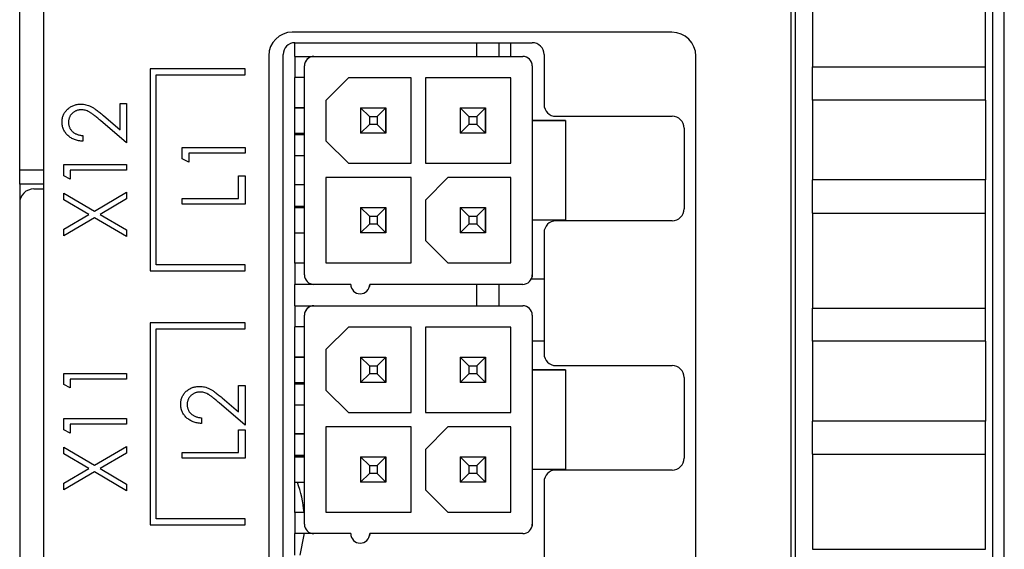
# Paper-space layout '1_1 scale views' of a CAD drawing. Header units: millimetres. Extents: x 0 to 420, y 0 to 297.
# Tile 40 of 48: x 289 to 330, y 169 to 191. Entities that reach past the tile are written whole.
import ezdxf

# ---------------------------------------------------------------- set-up
doc = ezdxf.new("R2010")
doc.units = ezdxf.units.MM

psp = doc.layouts.new('1_1 scale views')

# ---------------------------------------------------------------- linework, layer by layer
at = {"color": 7, "linetype": 'Continuous', "lineweight": 25}
for p, q in [((289.945, 213.308), (289.945, 94.908)), ((321.445, 205.908), (321.445, 144.908)), ((321.647, 145.243), (321.647, 205.973)), ((329.947, 205.973), (329.947, 145.243)), ((330.445, 144.908), (330.445, 205.908)), ((288.946, 184.508), (288.946, 193.308)), ((322.359, 192.848), (322.359, 188.848)), ((329.659, 188.848), (329.659, 192.848)), ((316.436, 190.308), (300.436, 190.308)), ((300.547, 189.287), (300.547, 189.865)), ((300.547, 189.865), (310.547, 189.865)), ((308.217, 189.287), (308.217, 189.865)), ((309.147, 189.865), (309.147, 189.287)), ((309.647, 189.287), (309.647, 189.865)), ((299.445, 189.317), (299.445, 158.308)), ((300.047, 158.765), (300.047, 189.365)), ((300.547, 189.287), (301.347, 189.287)), ((300.547, 189.287), (300.547, 189.287)), ((300.547, 189.287), (310.147, 189.287)), ((300.547, 189.287), (300.547, 188.397)), ((301.347, 189.287), (310.147, 189.287)), ((301.347, 189.287), (301.347, 189.287)), ((310.147, 189.287), (310.147, 189.287)), ((311.047, 189.365), (311.047, 187.265)), ((317.445, 158.308), (317.445, 189.299)), ((300.947, 180.087), (300.947, 188.887)), ((300.959, 188.984), (300.959, 188.984)), ((310.547, 188.887), (310.547, 186.587)), ((310.547, 188.887), (310.547, 188.887)), ((310.547, 188.887), (310.547, 186.587)), ((322.359, 188.848), (322.359, 188.848)), ((322.359, 187.448), (322.359, 188.848)), ((322.359, 188.848), (329.659, 188.848)), ((322.359, 188.848), (329.659, 188.848)), ((329.659, 188.848), (329.659, 188.848)), ((329.659, 187.448), (329.659, 188.848)), ((298.445, 188.762), (294.445, 188.762)), ((294.445, 188.762), (294.445, 180.262)), ((294.695, 188.512), (298.445, 188.512)), ((294.695, 180.512), (294.695, 188.512)), ((298.445, 188.512), (298.445, 188.762)), ((300.547, 180.577), (300.547, 188.397)), ((300.947, 188.397), (300.547, 188.397)), ((302.797, 188.387), (301.847, 187.437)), ((305.447, 188.387), (302.797, 188.387)), ((305.447, 184.787), (305.447, 188.387)), ((309.647, 188.387), (306.047, 188.387)), ((306.047, 188.387), (306.047, 184.787)), ((306.047, 188.387), (306.047, 184.787)), ((309.647, 184.787), (309.647, 188.387)), ((293.174, 187.311), (293.445, 187.311)), ((293.174, 186.201), (293.174, 187.311)), ((293.445, 187.311), (293.445, 185.649)), ((301.847, 187.437), (301.847, 185.737)), ((301.847, 187.437), (301.847, 185.737)), ((322.359, 187.448), (322.359, 186.408)), ((329.659, 187.448), (322.359, 187.448)), ((329.659, 187.448), (329.659, 185.748)), ((292.476, 186.797), (293.174, 186.201)), ((300.947, 187.122), (300.547, 187.122)), ((300.547, 187.122), (300.947, 187.122)), ((303.682, 186.752), (303.312, 187.122)), ((303.312, 187.122), (304.382, 187.122)), ((303.312, 187.122), (303.312, 186.052)), ((303.312, 187.122), (304.382, 187.122)), ((303.682, 186.752), (303.682, 186.422)), ((303.682, 186.752), (304.012, 186.752)), ((304.012, 186.752), (304.382, 187.122)), ((304.012, 186.752), (304.012, 186.422)), ((304.382, 187.122), (304.382, 186.052)), ((304.382, 187.122), (304.382, 187.122)), ((304.382, 186.052), (304.382, 187.122)), ((307.882, 186.752), (307.512, 187.122)), ((307.512, 187.122), (308.582, 187.122)), ((307.512, 187.122), (307.512, 186.052)), ((307.512, 187.122), (308.582, 187.122)), ((307.882, 186.752), (307.882, 186.422)), ((307.882, 186.752), (308.212, 186.752)), ((308.212, 186.752), (308.582, 187.122)), ((308.212, 186.752), (308.212, 186.422)), ((308.582, 187.122), (308.582, 186.052)), ((308.582, 187.122), (308.582, 187.122)), ((308.582, 186.052), (308.582, 187.122)), ((311.547, 186.765), (316.447, 186.765)), ((293.445, 185.649), (292.35, 186.584)), ((303.682, 186.422), (303.312, 186.052)), ((304.012, 186.422), (303.682, 186.422)), ((304.012, 186.422), (304.382, 186.052)), ((307.882, 186.422), (307.512, 186.052)), ((308.212, 186.422), (307.882, 186.422)), ((308.212, 186.422), (308.582, 186.052)), ((310.547, 186.587), (310.547, 182.387)), ((310.547, 186.587), (310.547, 186.587)), ((311.947, 186.587), (310.547, 186.587)), ((310.547, 186.587), (311.947, 186.587)), ((311.947, 186.587), (311.947, 182.387)), ((311.947, 186.587), (311.947, 186.587)), ((311.947, 186.587), (311.947, 182.387)), ((322.359, 186.408), (322.359, 185.127)), ((291.613, 185.954), (291.613, 185.716)), ((300.547, 186.052), (300.947, 186.052)), ((300.947, 185.987), (300.547, 185.987)), ((304.382, 186.052), (303.312, 186.052)), ((308.582, 186.052), (307.512, 186.052)), ((316.947, 186.265), (316.947, 182.865)), ((301.847, 185.737), (302.797, 184.787)), ((301.847, 185.737), (301.847, 185.737)), ((301.847, 185.737), (302.797, 184.787)), ((329.659, 185.788), (329.659, 184.088)), ((295.799, 185.445), (298.445, 185.445)), ((295.799, 184.977), (295.799, 185.445)), ((298.445, 185.208), (296.07, 185.208)), ((296.07, 185.208), (296.07, 184.835)), ((298.445, 185.445), (298.445, 185.208)), ((300.947, 185.097), (300.547, 185.097)), ((322.359, 185.127), (322.359, 184.088)), ((290.799, 184.733), (293.445, 184.733)), ((290.799, 184.264), (290.799, 184.733)), ((293.445, 184.733), (293.445, 184.495)), ((296.07, 184.835), (295.799, 184.977)), ((302.797, 184.787), (305.447, 184.787)), ((302.797, 184.787), (302.797, 184.787)), ((302.797, 184.787), (305.447, 184.787)), ((306.047, 184.787), (309.647, 184.787)), ((306.047, 184.787), (306.047, 184.787)), ((306.047, 184.787), (309.647, 184.787)), ((288.946, 183.908), (288.946, 184.508)), ((291.07, 184.122), (290.799, 184.264)), ((291.07, 184.495), (291.07, 184.122)), ((293.445, 184.495), (291.07, 184.495)), ((289.945, 183.908), (288.946, 183.908)), ((288.946, 183.908), (288.946, 183.149)), ((298.174, 183.308), (298.174, 184.258)), ((298.174, 184.258), (298.445, 184.258)), ((298.445, 184.258), (298.445, 183.071)), ((300.947, 183.877), (300.547, 183.877)), ((300.947, 183.877), (300.547, 183.877)), ((305.447, 184.187), (301.847, 184.187)), ((301.847, 184.187), (301.847, 180.587)), ((301.847, 184.187), (301.847, 180.587)), ((305.447, 180.587), (305.447, 184.187)), ((306.997, 184.187), (306.047, 183.237)), ((309.647, 184.187), (306.997, 184.187)), ((309.647, 180.587), (309.647, 184.187)), ((322.359, 182.688), (322.359, 184.088)), ((329.659, 184.088), (322.359, 184.088)), ((329.659, 182.688), (329.659, 184.088)), ((289.545, 183.708), (289.945, 183.708)), ((290.799, 183.248), (290.799, 183.529)), ((290.799, 183.529), (292.093, 182.77)), ((292.093, 182.77), (293.445, 183.563)), ((293.445, 183.563), (293.445, 183.282)), ((288.945, 183.108), (288.945, 93.708)), ((291.854, 182.63), (290.799, 183.248)), ((293.445, 183.282), (292.332, 182.63)), ((295.799, 183.071), (295.799, 183.308)), ((295.799, 183.308), (298.174, 183.308)), ((298.445, 183.071), (295.799, 183.071)), ((306.047, 183.237), (306.047, 181.537)), ((306.047, 183.237), (306.047, 181.537)), ((290.799, 182.011), (291.854, 182.63)), ((292.332, 182.63), (293.445, 181.977)), ((300.547, 182.987), (300.947, 182.987)), ((300.947, 182.922), (300.547, 182.922)), ((300.547, 182.922), (300.947, 182.922)), ((303.682, 182.552), (303.312, 182.922)), ((303.312, 182.922), (304.382, 182.922)), ((303.312, 182.922), (303.312, 181.852)), ((303.312, 182.922), (304.382, 182.922)), ((304.012, 182.552), (304.382, 182.922)), ((304.382, 182.922), (304.382, 181.852)), ((304.382, 182.922), (304.382, 182.922)), ((304.382, 181.852), (304.382, 182.922)), ((307.882, 182.552), (307.512, 182.922)), ((307.512, 182.922), (308.582, 182.922)), ((307.512, 182.922), (307.512, 181.852)), ((307.512, 182.922), (308.582, 182.922)), ((308.212, 182.552), (308.582, 182.922)), ((308.582, 182.922), (308.582, 181.852)), ((308.582, 182.922), (308.582, 182.922)), ((308.582, 181.852), (308.582, 182.922)), ((322.359, 182.688), (322.359, 178.688)), ((322.359, 182.688), (322.359, 182.688)), ((322.359, 182.688), (329.659, 182.688)), ((329.659, 178.688), (329.659, 182.688)), ((292.093, 182.49), (290.799, 181.731)), ((293.445, 181.697), (292.093, 182.49)), ((303.682, 182.222), (303.312, 181.852)), ((303.682, 182.552), (303.682, 182.222)), ((303.682, 182.552), (304.012, 182.552)), ((304.012, 182.222), (303.682, 182.222)), ((304.012, 182.552), (304.012, 182.222)), ((304.012, 182.222), (304.382, 181.852)), ((307.882, 182.222), (307.512, 181.852)), ((307.882, 182.552), (308.212, 182.552)), ((307.882, 182.552), (307.882, 182.222)), ((308.212, 182.222), (307.882, 182.222)), ((308.212, 182.552), (308.212, 182.222)), ((308.212, 182.222), (308.582, 181.852)), ((310.547, 182.387), (310.547, 180.087)), ((310.547, 182.387), (310.547, 180.087)), ((311.947, 182.387), (310.547, 182.387)), ((316.447, 182.365), (311.547, 182.365)), ((311.947, 182.387), (311.947, 182.387)), ((290.799, 181.731), (290.799, 182.011)), ((293.445, 181.977), (293.445, 181.697)), ((300.547, 181.852), (300.947, 181.852)), ((304.382, 181.852), (303.312, 181.852)), ((308.582, 181.852), (307.512, 181.852)), ((311.047, 181.865), (311.047, 176.765)), ((306.047, 181.537), (306.997, 180.587)), ((306.047, 181.537), (306.047, 181.537)), ((306.047, 181.537), (306.997, 180.587)), ((300.547, 180.577), (300.547, 179.687)), ((300.947, 180.577), (300.547, 180.577)), ((300.547, 180.577), (300.547, 180.577)), ((300.947, 180.577), (300.547, 180.577)), ((301.847, 180.587), (305.447, 180.587)), ((301.847, 180.587), (301.847, 180.587)), ((301.847, 180.587), (305.447, 180.587)), ((306.997, 180.587), (309.647, 180.587)), ((306.997, 180.587), (306.997, 180.587)), ((306.997, 180.587), (309.647, 180.587)), ((294.445, 180.262), (298.445, 180.262)), ((298.445, 180.512), (294.695, 180.512)), ((298.445, 180.262), (298.445, 180.512)), ((311.047, 179.908), (310.504, 179.908)), ((310.535, 179.99), (310.535, 179.99)), ((310.547, 180.087), (310.547, 180.087)), ((300.547, 178.787), (300.547, 179.687)), ((301.347, 179.687), (300.547, 179.687)), ((302.897, 179.687), (301.347, 179.687)), ((303.697, 179.687), (303.685, 179.59)), ((303.685, 179.59), (303.685, 179.59)), ((310.147, 179.687), (303.697, 179.687)), ((308.217, 178.787), (308.217, 179.687)), ((309.147, 179.687), (309.147, 178.787)), ((300.547, 178.787), (301.347, 178.787)), ((300.547, 178.787), (300.547, 178.787)), ((300.547, 178.787), (310.147, 178.787)), ((300.547, 178.787), (300.547, 177.897)), ((300.959, 178.484), (300.959, 178.484)), ((301.347, 178.787), (310.147, 178.787)), ((301.347, 178.787), (301.347, 178.787)), ((310.147, 178.787), (310.147, 178.787)), ((322.359, 178.688), (322.359, 178.688)), ((322.359, 177.288), (322.359, 178.688)), ((322.359, 178.688), (329.659, 178.688)), ((322.359, 178.688), (329.659, 178.688)), ((329.659, 177.288), (329.659, 178.688)), ((329.659, 178.688), (329.659, 178.688)), ((298.445, 178.062), (294.445, 178.062)), ((294.445, 178.062), (294.445, 169.562)), ((298.445, 177.812), (298.445, 178.062)), ((300.947, 169.587), (300.947, 178.387)), ((310.547, 178.387), (310.547, 176.087)), ((310.547, 178.387), (310.547, 178.387)), ((310.547, 178.387), (310.547, 176.087)), ((294.695, 177.812), (298.445, 177.812)), ((294.695, 169.812), (294.695, 177.812)), ((300.547, 170.077), (300.547, 177.897)), ((300.947, 177.897), (300.547, 177.897)), ((302.797, 177.887), (301.847, 176.937)), ((305.447, 177.887), (302.797, 177.887)), ((305.447, 174.287), (305.447, 177.887)), ((309.647, 177.887), (306.047, 177.887)), ((306.047, 177.887), (306.047, 174.287)), ((306.047, 177.887), (306.047, 174.287)), ((309.647, 174.287), (309.647, 177.887)), ((310.547, 177.308), (311.047, 177.308)), ((322.359, 177.288), (322.359, 176.248)), ((329.659, 177.288), (322.359, 177.288)), ((329.659, 177.288), (329.659, 175.588)), ((301.847, 176.937), (301.847, 175.237)), ((301.847, 176.937), (301.847, 175.237)), ((300.947, 176.622), (300.547, 176.622)), ((300.547, 176.622), (300.947, 176.622)), ((303.682, 176.252), (303.312, 176.622)), ((303.312, 176.622), (304.382, 176.622)), ((303.312, 176.622), (303.312, 175.552)), ((303.312, 176.622), (304.382, 176.622)), ((304.012, 176.252), (304.382, 176.622)), ((304.382, 176.622), (304.382, 175.552)), ((304.382, 176.622), (304.382, 176.622)), ((304.382, 175.552), (304.382, 176.622)), ((307.882, 176.252), (307.512, 176.622)), ((307.512, 176.622), (308.582, 176.622)), ((307.512, 176.622), (307.512, 175.552)), ((307.512, 176.622), (308.582, 176.622)), ((308.212, 176.252), (308.582, 176.622)), ((308.582, 176.622), (308.582, 175.552)), ((308.582, 176.622), (308.582, 176.622)), ((308.582, 175.552), (308.582, 176.622)), ((303.682, 176.252), (304.012, 176.252)), ((303.682, 176.252), (303.682, 175.922)), ((304.012, 176.252), (304.012, 175.922)), ((307.882, 176.252), (307.882, 175.922)), ((307.882, 176.252), (308.212, 176.252)), ((308.212, 176.252), (308.212, 175.922)), ((310.547, 176.087), (310.547, 171.887)), ((310.547, 176.087), (310.547, 176.087)), ((311.947, 176.087), (310.547, 176.087)), ((310.547, 176.087), (311.947, 176.087)), ((311.547, 176.265), (316.447, 176.265)), ((311.947, 176.087), (311.947, 171.887)), ((311.947, 176.087), (311.947, 176.087)), ((311.947, 176.087), (311.947, 171.887)), ((322.359, 176.248), (322.359, 174.967)), ((290.799, 175.464), (290.799, 175.932)), ((290.799, 175.932), (293.445, 175.932)), ((293.445, 175.695), (291.07, 175.695)), ((291.07, 175.695), (291.07, 175.322)), ((293.445, 175.932), (293.445, 175.695)), ((300.547, 175.552), (300.947, 175.552)), ((303.682, 175.922), (303.312, 175.552)), ((304.382, 175.552), (303.312, 175.552)), ((304.012, 175.922), (303.682, 175.922)), ((304.012, 175.922), (304.382, 175.552)), ((307.882, 175.922), (307.512, 175.552)), ((308.582, 175.552), (307.512, 175.552)), ((308.212, 175.922), (307.882, 175.922)), ((308.212, 175.922), (308.582, 175.552)), ((316.947, 175.765), (316.947, 172.365)), ((329.659, 175.628), (329.659, 173.928)), ((291.07, 175.322), (290.799, 175.464)), ((298.174, 175.424), (298.445, 175.424)), ((298.174, 174.314), (298.174, 175.424)), ((298.445, 175.424), (298.445, 173.761)), ((300.947, 175.487), (300.547, 175.487)), ((301.847, 175.237), (302.797, 174.287)), ((301.847, 175.237), (301.847, 175.237)), ((301.847, 175.237), (302.797, 174.287)), ((297.476, 174.909), (298.174, 174.314)), ((322.359, 174.967), (322.359, 173.928)), ((298.445, 173.761), (297.35, 174.696)), ((300.947, 174.597), (300.547, 174.597)), ((290.799, 173.564), (290.799, 174.033)), ((290.799, 174.033), (293.445, 174.033)), ((293.445, 174.033), (293.445, 173.795)), ((296.613, 174.067), (296.613, 173.829)), ((302.797, 174.287), (305.447, 174.287)), ((302.797, 174.287), (302.797, 174.287)), ((302.797, 174.287), (305.447, 174.287)), ((306.047, 174.287), (309.647, 174.287)), ((306.047, 174.287), (306.047, 174.287)), ((306.047, 174.287), (309.647, 174.287)), ((322.359, 172.528), (322.359, 173.928)), ((329.659, 173.928), (322.359, 173.928)), ((329.659, 172.528), (329.659, 173.928)), ((291.07, 173.422), (290.799, 173.564)), ((291.07, 173.795), (291.07, 173.422)), ((293.445, 173.795), (291.07, 173.795)), ((298.174, 172.608), (298.174, 173.558)), ((298.174, 173.558), (298.445, 173.558)), ((298.445, 173.558), (298.445, 172.371)), ((305.447, 173.687), (301.847, 173.687)), ((301.847, 173.687), (301.847, 170.087)), ((301.847, 173.687), (301.847, 170.087)), ((305.447, 170.087), (305.447, 173.687)), ((306.997, 173.687), (306.047, 172.737)), ((309.647, 173.687), (306.997, 173.687)), ((309.647, 170.087), (309.647, 173.687)), ((300.547, 173.408), (300.947, 173.408)), ((300.947, 173.377), (300.547, 173.377)), ((290.799, 172.548), (290.799, 172.829)), ((290.799, 172.829), (292.093, 172.07)), ((292.093, 172.07), (293.445, 172.863)), ((293.445, 172.863), (293.445, 172.582)), ((306.047, 172.737), (306.047, 171.037)), ((306.047, 172.737), (306.047, 171.037)), ((291.854, 171.93), (290.799, 172.548)), ((293.445, 172.582), (292.332, 171.93)), ((295.799, 172.608), (298.174, 172.608)), ((295.799, 172.371), (295.799, 172.608)), ((298.445, 172.371), (295.799, 172.371)), ((300.547, 172.487), (300.947, 172.487)), ((300.947, 172.422), (300.547, 172.422)), ((300.547, 172.422), (300.947, 172.422)), ((303.682, 172.052), (303.312, 172.422)), ((303.312, 172.422), (304.382, 172.422)), ((303.312, 172.422), (303.312, 171.352)), ((303.312, 172.422), (304.382, 172.422)), ((304.012, 172.052), (304.382, 172.422)), ((304.382, 172.422), (304.382, 171.352)), ((304.382, 172.422), (304.382, 172.422)), ((304.382, 171.352), (304.382, 172.422)), ((307.882, 172.052), (307.512, 172.422)), ((307.512, 172.422), (308.582, 172.422)), ((307.512, 172.422), (307.512, 171.352)), ((307.512, 172.422), (308.582, 172.422)), ((308.212, 172.052), (308.582, 172.422)), ((308.582, 172.422), (308.582, 171.352)), ((308.582, 172.422), (308.582, 172.422)), ((308.582, 171.352), (308.582, 172.422)), ((322.359, 172.528), (322.359, 168.528)), ((322.359, 172.528), (322.359, 172.528)), ((322.359, 172.528), (329.659, 172.528)), ((329.659, 168.528), (329.659, 172.528)), ((290.799, 171.311), (291.854, 171.93)), ((292.332, 171.93), (293.445, 171.277)), ((303.682, 172.052), (303.682, 171.722)), ((303.682, 172.052), (304.012, 172.052)), ((304.012, 172.052), (304.012, 171.722)), ((307.882, 172.052), (307.882, 171.722)), ((307.882, 172.052), (308.212, 172.052)), ((308.212, 172.052), (308.212, 171.722)), ((310.547, 171.887), (310.547, 169.587)), ((310.547, 171.887), (310.547, 169.587)), ((311.947, 171.887), (310.547, 171.887)), ((316.447, 171.865), (311.547, 171.865)), ((311.947, 171.887), (311.947, 171.887)), ((292.093, 171.79), (290.799, 171.031)), ((293.445, 170.997), (292.093, 171.79)), ((303.682, 171.722), (303.312, 171.352)), ((304.012, 171.722), (303.682, 171.722)), ((304.012, 171.722), (304.382, 171.352)), ((307.882, 171.722), (307.512, 171.352)), ((308.212, 171.722), (307.882, 171.722)), ((308.212, 171.722), (308.582, 171.352)), ((290.799, 171.031), (290.799, 171.311)), ((293.445, 171.277), (293.445, 170.997)), ((300.547, 171.352), (300.947, 171.352)), ((304.382, 171.352), (303.312, 171.352)), ((306.047, 171.037), (306.997, 170.087)), ((306.047, 171.037), (306.047, 171.037)), ((306.047, 171.037), (306.997, 170.087)), ((308.582, 171.352), (307.512, 171.352)), ((311.047, 171.365), (311.047, 166.265)), ((298.445, 169.812), (294.695, 169.812)), ((298.445, 169.562), (298.445, 169.812)), ((300.947, 170.077), (300.547, 170.077)), ((300.547, 170.077), (300.547, 170.077)), ((300.947, 170.077), (300.547, 170.077)), ((300.547, 170.077), (300.547, 169.187)), ((301.847, 170.087), (305.447, 170.087)), ((301.847, 170.087), (301.847, 170.087)), ((301.847, 170.087), (305.447, 170.087)), ((306.997, 170.087), (309.647, 170.087)), ((306.997, 170.087), (306.997, 170.087)), ((306.997, 170.087), (309.647, 170.087)), ((294.445, 169.562), (298.445, 169.562)), ((310.535, 169.49), (310.535, 169.49)), ((310.547, 169.587), (310.547, 169.587)), ((300.547, 168.287), (300.547, 169.187)), ((301.347, 169.187), (300.547, 169.187)), ((302.897, 169.187), (301.347, 169.187)), ((303.697, 169.187), (303.685, 169.09)), ((303.685, 169.09), (303.685, 169.09)), ((310.147, 169.187), (303.697, 169.187)), ((322.359, 168.528), (329.659, 168.528)), ((329.659, 168.528), (329.659, 168.528))]:
    psp.add_line(p, q, dxfattribs=at)
at = {"color": 8, "linetype": 'Continuous', "lineweight": 25}
psp.add_line((288.946, 184.508), (289.945, 184.508), dxfattribs=at)
at = {"color": 7, "linetype": 'Continuous', "lineweight": 25, "flags": 128}
for points in [[(310.547, 180.087), (310.539, 180.009), (310.535, 179.99)], [(310.547, 169.587), (310.539, 169.509), (310.535, 169.49)], [(300.924, 169.187), (300.919, 169.135), (300.755, 168.287)]]:
    psp.add_lwpolyline(points, dxfattribs=at)
at = {"color": 7, "linetype": 'Continuous', "lineweight": 25}
for centre, radius, start, end in [((300.436, 189.317), 0.991, 90, 180), ((316.436, 189.299), 1.009, 0, 90), ((300.547, 189.365), 0.5, 90, 180), ((310.547, 189.365), 0.5, 0, 90), ((301.347, 188.887), 0.4, 90, 180), ((301.347, 188.887), 0.4, 90, 165.9637), ((310.147, 188.887), 0.4, 0, 90), ((310.147, 188.887), 0.4, 0, 90), ((311.547, 187.265), 0.5, 180, 270), ((316.447, 186.265), 0.5, 0, 90), ((289.545, 183.108), 0.6, 90, 180), ((316.447, 182.865), 0.5, 270, 0), ((311.547, 181.865), 0.5, 90, 180), ((301.347, 180.087), 0.4, 180, 270), ((310.147, 180.087), 0.4, 270, 0), ((303.297, 179.687), 0.4, 180, 0), ((301.347, 178.387), 0.4, 90, 180), ((301.347, 178.387), 0.4, 90, 165.9637), ((310.147, 178.387), 0.4, 0, 90), ((310.147, 178.387), 0.4, 0, 90), ((311.547, 176.765), 0.5, 180, 270), ((316.447, 175.765), 0.5, 0, 90), ((316.447, 172.365), 0.5, 270, 0), ((311.547, 171.365), 0.5, 90, 180), ((295.946, 169.658), 5, 4.8141, 19.8113), ((301.347, 169.587), 0.4, 180, 270), ((310.147, 169.587), 0.4, 270, 0), ((303.297, 169.187), 0.4, 180, 0)]:
    psp.add_arc(centre, radius, start, end, dxfattribs=at)
for points, knots in [([(290.731, 186.526), (290.732, 186.554), (290.733, 186.607), (290.745, 186.685), (290.762, 186.76), (290.789, 186.83), (290.822, 186.897), (290.863, 186.958), (290.911, 187.017), (290.966, 187.07), (291.025, 187.119), (291.088, 187.161), (291.154, 187.197), (291.223, 187.226), (291.294, 187.249), (291.367, 187.265), (291.444, 187.275), (291.496, 187.276), (291.522, 187.277)], [0, 0, 0, 0, 0.067106, 0.131744, 0.194458, 0.255749, 0.316097, 0.376704, 0.438236, 0.501646, 0.565077, 0.627495, 0.688465, 0.749509, 0.810355, 0.872348, 0.935088, 1, 1, 1, 1]), ([(291.522, 187.277), (291.559, 187.276), (291.632, 187.273), (291.74, 187.255), (291.844, 187.223), (291.929, 187.187), (291.997, 187.15), (292.053, 187.117), (292.112, 187.077), (292.177, 187.033), (292.245, 186.982), (292.319, 186.926), (292.396, 186.863), (292.449, 186.819), (292.476, 186.797)], [0, 0, 0, 0, 0.10151, 0.200837, 0.299625, 0.399332, 0.452699, 0.511826, 0.577323, 0.649147, 0.727119, 0.811496, 0.9029, 1, 1, 1, 1]), ([(291.539, 187.039), (291.521, 187.039), (291.485, 187.039), (291.433, 187.031), (291.383, 187.019), (291.335, 187.002), (291.288, 186.981), (291.243, 186.955), (291.201, 186.923), (291.16, 186.888), (291.124, 186.849), (291.091, 186.808), (291.064, 186.764), (291.042, 186.719), (291.024, 186.671), (291.012, 186.62), (291.004, 186.568), (291.003, 186.533), (291.003, 186.515)], [0, 0, 0, 0, 0.064826, 0.127694, 0.189002, 0.250262, 0.311649, 0.372859, 0.435986, 0.500806, 0.565495, 0.628378, 0.689165, 0.749946, 0.810822, 0.872278, 0.935146, 1, 1, 1, 1]), ([(292.35, 186.584), (292.324, 186.606), (292.274, 186.65), (292.201, 186.712), (292.133, 186.768), (292.07, 186.817), (292.012, 186.86), (291.961, 186.897), (291.914, 186.928), (291.858, 186.961), (291.791, 186.993), (291.709, 187.02), (291.625, 187.036), (291.568, 187.038), (291.539, 187.039)], [0, 0, 0, 0, 0.1089127, 0.2096152, 0.3017648, 0.3853909, 0.4609786, 0.528012, 0.5871407, 0.6380236, 0.7303949, 0.8206903, 0.9096583, 1, 1, 1, 1]), ([(291.613, 185.716), (291.582, 185.718), (291.52, 185.721), (291.43, 185.734), (291.344, 185.754), (291.262, 185.78), (291.184, 185.814), (291.111, 185.855), (291.042, 185.902), (290.979, 185.956), (290.921, 186.015), (290.87, 186.078), (290.827, 186.144), (290.792, 186.214), (290.765, 186.287), (290.745, 186.364), (290.733, 186.444), (290.732, 186.499), (290.731, 186.526)], [0, 0, 0, 0, 0.070894, 0.1392, 0.20487, 0.269234, 0.332081, 0.394901, 0.457202, 0.520113, 0.582517, 0.642738, 0.701734, 0.760045, 0.818157, 0.87726, 0.937527, 1, 1, 1, 1]), ([(291.003, 186.515), (291.003, 186.496), (291.004, 186.459), (291.012, 186.404), (291.024, 186.352), (291.042, 186.302), (291.064, 186.255), (291.092, 186.21), (291.125, 186.168), (291.163, 186.128), (291.204, 186.091), (291.251, 186.059), (291.302, 186.031), (291.356, 186.008), (291.414, 185.987), (291.477, 185.972), (291.544, 185.96), (291.59, 185.956), (291.613, 185.954)], [0, 0, 0, 0, 0.061535, 0.120681, 0.178642, 0.235332, 0.291867, 0.34862, 0.406764, 0.466093, 0.52635, 0.587062, 0.649555, 0.7136, 0.780456, 0.850261, 0.923173, 1, 1, 1, 1]), ([(295.731, 174.639), (295.732, 174.666), (295.733, 174.72), (295.745, 174.798), (295.762, 174.873), (295.789, 174.943), (295.822, 175.009), (295.863, 175.071), (295.911, 175.129), (295.966, 175.183), (296.025, 175.231), (296.088, 175.274), (296.154, 175.31), (296.223, 175.339), (296.294, 175.362), (296.367, 175.378), (296.444, 175.388), (296.496, 175.389), (296.522, 175.39)], [0, 0, 0, 0, 0.067106, 0.131744, 0.194458, 0.255749, 0.316097, 0.376704, 0.438236, 0.501646, 0.565077, 0.627495, 0.688465, 0.749509, 0.810355, 0.872348, 0.935088, 1, 1, 1, 1]), ([(296.539, 175.152), (296.521, 175.152), (296.485, 175.151), (296.433, 175.143), (296.383, 175.132), (296.335, 175.115), (296.288, 175.094), (296.243, 175.067), (296.201, 175.036), (296.16, 175.001), (296.124, 174.962), (296.091, 174.92), (296.064, 174.877), (296.042, 174.831), (296.024, 174.783), (296.012, 174.733), (296.004, 174.681), (296.003, 174.646), (296.003, 174.627)], [0, 0, 0, 0, 0.064826, 0.127694, 0.189002, 0.250262, 0.311649, 0.372859, 0.435986, 0.500806, 0.565495, 0.628378, 0.689165, 0.749946, 0.810822, 0.872278, 0.935146, 1, 1, 1, 1]), ([(296.522, 175.39), (296.559, 175.388), (296.632, 175.386), (296.74, 175.368), (296.844, 175.336), (296.929, 175.3), (296.997, 175.263), (297.053, 175.23), (297.112, 175.19), (297.177, 175.146), (297.245, 175.095), (297.319, 175.039), (297.396, 174.976), (297.449, 174.932), (297.476, 174.909)], [0, 0, 0, 0, 0.10151, 0.200837, 0.299625, 0.399332, 0.452699, 0.511826, 0.577323, 0.649147, 0.727119, 0.811496, 0.9029, 1, 1, 1, 1]), ([(297.35, 174.696), (297.324, 174.719), (297.274, 174.763), (297.201, 174.825), (297.133, 174.88), (297.07, 174.93), (297.012, 174.973), (296.961, 175.01), (296.914, 175.041), (296.858, 175.073), (296.791, 175.105), (296.709, 175.133), (296.625, 175.149), (296.568, 175.151), (296.539, 175.152)], [0, 0, 0, 0, 0.108913, 0.209615, 0.301765, 0.385391, 0.460979, 0.528012, 0.587141, 0.638024, 0.730395, 0.82069, 0.909658, 1, 1, 1, 1]), ([(296.613, 173.829), (296.582, 173.831), (296.52, 173.833), (296.43, 173.847), (296.344, 173.867), (296.262, 173.893), (296.184, 173.927), (296.111, 173.967), (296.042, 174.015), (295.979, 174.069), (295.921, 174.128), (295.87, 174.19), (295.827, 174.257), (295.792, 174.327), (295.765, 174.4), (295.745, 174.477), (295.733, 174.557), (295.732, 174.611), (295.731, 174.639)], [0, 0, 0, 0, 0.070894, 0.1392, 0.20487, 0.269234, 0.332081, 0.394901, 0.457202, 0.520113, 0.582517, 0.642738, 0.701734, 0.760045, 0.818157, 0.87726, 0.937527, 1, 1, 1, 1]), ([(296.003, 174.627), (296.003, 174.609), (296.004, 174.571), (296.012, 174.517), (296.024, 174.465), (296.042, 174.415), (296.064, 174.368), (296.092, 174.323), (296.125, 174.28), (296.163, 174.241), (296.204, 174.204), (296.251, 174.172), (296.302, 174.144), (296.356, 174.12), (296.414, 174.1), (296.477, 174.085), (296.544, 174.073), (296.59, 174.069), (296.613, 174.067)], [0, 0, 0, 0, 0.061535, 0.120681, 0.178642, 0.235332, 0.291867, 0.34862, 0.406764, 0.466093, 0.52635, 0.587062, 0.649555, 0.7136, 0.780456, 0.850261, 0.923173, 1, 1, 1, 1])]:
    psp.add_open_spline(points, degree=3, knots=knots, dxfattribs=at)

doc.saveas('drawing.dxf')
